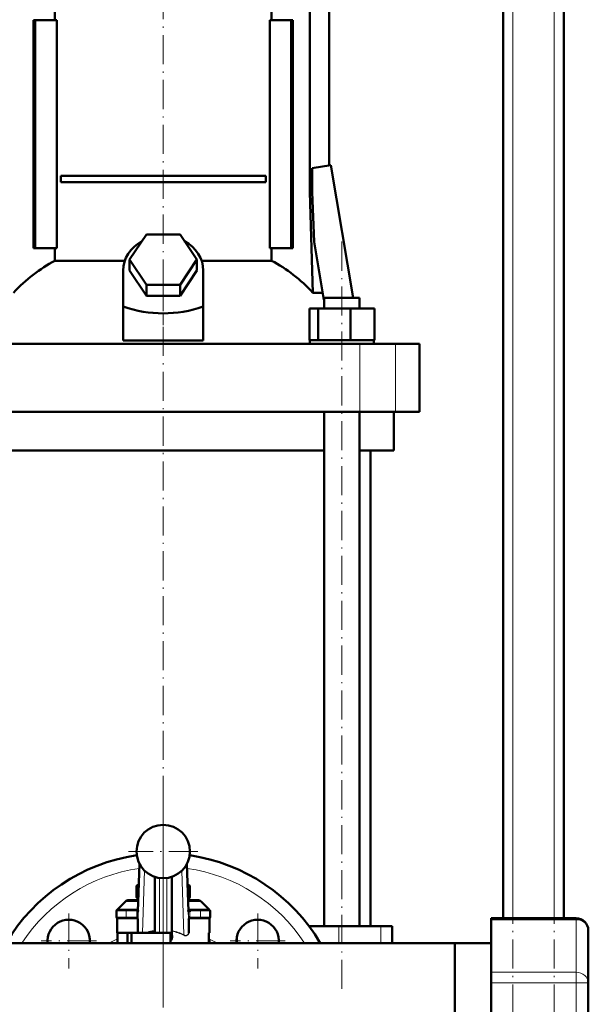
# Model space of a CAD drawing. Extents: x -1438 to 1837, y -1689 to 607.
# Tile 61 of 92: x 238 to 472, y -156 to 250. Entities that reach past the tile are written whole.
import ezdxf

# ---------------------------------------------------------------- set-up
doc = ezdxf.new("R2010")
doc.units = 0
doc.linetypes.add('DASHDOT', pattern=[18.5, 12, -3, 0.5, -3])

msp = doc.modelspace()

# ---------------------------------------------------------------- linework, layer by layer
at = {"color": 7, "linetype": 'DASHDOT', "lineweight": 18}
for p, q in [((440.79, -381.93), (440.79, 578.07)), ((457.79, -381.93), (457.79, 578.07)), ((296.79, 280.29), (296.79, 138.48)), ((370.33, -149.83), (370.33, 160.97)), ((296.79, -147.93), (296.79, 140.07)), ((296.79, -71.43), (296.79, -266.43)), ((296.79, -78.88), (296.79, -107.48)), ((311.09, -93.18), (282.49, -93.18)), ((257.9, -118.66), (257.9, -141.41)), ((335.68, -118.66), (335.68, -141.41)), ((269.28, -130.04), (246.53, -130.04)), ((347.06, -130.04), (324.31, -130.04))]:
    msp.add_line(p, q, dxfattribs=at)
at = {"color": 7, "lineweight": 50}
for p, q in [((436.79, -120.63), (436.79, 498.07)), ((461.79, -120.63), (461.79, 328.07)), ((252.2, 249.47), (252.2, 253.47)), ((341.38, 253.47), (341.38, 249.47)), ((357.1, 253.47), (357.1, 178.57)), ((365.09, 253.47), (365.09, 189.55)), ((244.08, 249.47), (243.37, 249.47)), ((243.37, 155.47), (243.37, 249.47)), ((252.93, 249.47), (244.08, 249.47)), ((244.08, 155.47), (244.08, 249.47)), ((252.93, 155.47), (252.93, 249.47)), ((340.66, 249.47), (340.66, 155.47)), ((349.51, 249.47), (340.66, 249.47)), ((349.51, 155.47), (349.51, 249.47)), ((350.21, 249.47), (349.51, 249.47)), ((350.21, 249.47), (350.21, 155.47)), ((358.15, 188.39), (365.83, 189.68)), ((358.15, 178.57), (358.15, 188.39)), ((365.83, 189.68), (374.97, 135.07)), ((254.6, 185.22), (338.98, 185.22)), ((254.6, 185.22), (254.6, 182.72)), ((338.98, 182.72), (254.6, 182.72)), ((338.98, 185.22), (338.98, 182.72)), ((357.1, 178.57), (358.15, 178.57)), ((357.1, 178.57), (358.37, 137.13)), ((358.94, 158.1), (358.15, 178.57)), ((282.93, 150.77), (289.86, 161.16)), ((289.86, 161.16), (303.72, 161.16)), ((303.72, 161.16), (310.65, 150.77)), ((243.37, 155.47), (244.08, 155.47)), ((244.08, 155.47), (252.93, 155.47)), ((252.2, 150.29), (252.2, 155.47)), ((340.66, 155.47), (349.51, 155.47)), ((341.38, 155.47), (341.38, 150.29)), ((349.51, 155.47), (350.21, 155.47)), ((362.94, 134.21), (358.94, 158.1)), ((252.2, 150.29), (280.96, 150.29)), ((289.86, 140.38), (282.93, 150.77)), ((282.93, 146.27), (282.93, 150.77)), ((310.65, 150.77), (303.72, 140.38)), ((310.65, 146.27), (310.65, 150.77)), ((312.62, 150.29), (341.38, 150.29)), ((280.29, 131.42), (280.29, 146.27)), ((289.86, 135.88), (282.93, 146.27)), ((310.65, 146.27), (303.72, 135.88)), ((313.29, 131.42), (313.29, 146.27)), ((303.72, 140.38), (289.86, 140.38)), ((289.86, 135.88), (289.86, 140.38)), ((303.72, 135.88), (303.72, 140.38)), ((303.72, 135.88), (289.86, 135.88)), ((358.37, 137.13), (362.45, 137.13)), ((363.03, 134.12), (362.94, 134.21)), ((363.03, 135.07), (375.49, 135.07)), ((363.03, 130.57), (363.03, 135.07)), ((375.49, 135.07), (377.63, 135.07)), ((377.63, 130.57), (377.63, 135.07)), ((377.63, 130.57), (377.63, 135.07)), ((280.29, 117.43), (280.29, 131.42)), ((313.29, 117.43), (313.29, 131.42)), ((356.95, 130.57), (360.53, 130.57)), ((356.95, 117.57), (356.95, 130.57)), ((360.53, 130.57), (373.92, 130.57)), ((360.53, 117.57), (360.53, 130.57)), ((373.92, 130.57), (383.71, 130.57)), ((373.92, 117.57), (373.92, 130.57)), ((383.71, 117.57), (383.71, 130.57)), ((383.71, 117.57), (383.71, 130.57)), ((215.8, 116.07), (377.78, 116.07)), ((280.29, 117.43), (296.79, 117.43)), ((296.79, 117.43), (313.29, 117.43)), ((356.95, 117.57), (357.32, 117.57)), ((357.13, 117.57), (360.16, 117.57)), ((357.13, 116.07), (357.13, 117.57)), ((360.16, 117.57), (360.53, 117.57)), ((360.53, 117.57), (361.91, 117.57)), ((361.91, 117.57), (372.54, 117.57)), ((372.54, 117.57), (373.92, 117.57)), ((373.92, 117.57), (374.93, 117.57)), ((374.93, 117.57), (382.7, 117.57)), ((377.78, 116.07), (392.36, 116.07)), ((382.7, 117.57), (383.71, 117.57)), ((383.53, 117.57), (383.53, 116.07)), ((383.53, 117.57), (383.53, 116.07)), ((392.36, 116.07), (402.29, 116.07)), ((402.29, 88.07), (402.29, 116.07)), ((377.78, 88.07), (215.8, 88.07)), ((363.03, -123.93), (363.03, 88.07)), ((377.63, -123.93), (377.63, 88.07)), ((392.36, 88.07), (377.78, 88.07)), ((391.79, 72.07), (391.79, 88.07)), ((402.29, 88.07), (392.36, 88.07)), ((296.79, 72.07), (230.55, 72.07)), ((363.03, 72.07), (296.79, 72.07)), ((391.79, 72.07), (377.63, 72.07)), ((382.14, -123.93), (382.14, 72.07)), ((286.38, -117.83), (287.01, -98.22)), ((306.57, -98.22), (307.2, -117.83)), ((293.29, -103.61), (293.29, -126.68)), ((300.29, -126.68), (300.29, -103.61)), ((286.74, -106.77), (285.82, -107.3)), ((285.82, -112.06), (285.82, -107.3)), ((307.76, -107.3), (306.85, -106.77)), ((307.76, -112.06), (307.76, -107.3)), ((282.62, -113.18), (286.53, -113.18)), ((285.82, -112.06), (286.55, -112.48)), ((307.03, -112.48), (307.76, -112.06)), ((307.05, -113.18), (310.96, -113.18)), ((281.21, -113.77), (277.79, -117.18)), ((277.79, -117.18), (280.08, -117.18)), ((277.79, -117.23), (277.79, -117.18)), ((278, -117.18), (281.5, -117.18)), ((280.08, -117.18), (280.79, -117.18)), ((286.4, -117.18), (281.5, -117.18)), ((312.08, -117.18), (307.18, -117.18)), ((312.08, -117.18), (315.58, -117.18)), ((312.38, -113.77), (315.79, -117.18)), ((312.79, -117.18), (313.51, -117.18)), ((313.51, -117.18), (315.79, -117.18)), ((315.79, -117.23), (315.79, -117.18)), ((277.5, -120.18), (277.5, -117.68)), ((277.79, -126.68), (277.79, -120.63)), ((278, -120.68), (281.5, -120.68)), ((285.84, -120.68), (281.5, -120.68)), ((286.37, -120.18), (285.87, -120.18)), ((286.29, -124.79), (286.29, -121.18)), ((307.2, -117.71), (307.7, -117.68)), ((307.21, -117.87), (307.2, -117.83)), ((307.21, -117.97), (307.21, -117.87)), ((307.71, -120.18), (307.21, -120.18)), ((307.29, -121.18), (307.29, -124.79)), ((312.08, -120.68), (307.74, -120.68)), ((312.08, -120.68), (315.58, -120.68)), ((315.79, -126.68), (315.79, -120.63)), ((316.08, -120.18), (316.08, -117.68)), ((431.79, -121.3), (431.79, -120.63)), ((431.79, -120.63), (466.79, -120.63)), ((431.79, -121.3), (431.79, -142.95)), ((286.29, -124.79), (286.29, -126.53)), ((307.29, -126.41), (307.29, -124.79)), ((369.04, -123.93), (356.79, -123.93)), ((386.41, -123.93), (369.04, -123.93)), ((391.04, -123.93), (386.41, -123.93)), ((391.04, -123.93), (391.04, -130.88)), ((471.79, -125.63), (471.79, -147.28)), ((286.32, -126.68), (277.79, -126.68)), ((278.03, -130.88), (278.03, -126.68)), ((282.09, -126.68), (282.09, -130.88)), ((283.79, -126.68), (283.79, -130.88)), ((286.32, -126.68), (288.27, -126.68)), ((288.27, -126.68), (290.42, -126.68)), ((293.29, -126.68), (290.42, -126.68)), ((293.57, -126.68), (293.29, -126.68)), ((293.29, -126.68), (295.29, -126.68)), ((295.29, -126.68), (298.29, -126.68)), ((298.29, -126.68), (300.29, -126.68)), ((299.79, -128.8), (299.79, -126.68)), ((299.79, -128.8), (299.79, -129.7)), ((299.79, -130.01), (299.79, -129.7)), ((300.29, -126.68), (299.9, -126.68)), ((300.49, -126.05), (300.29, -126.05)), ((300.29, -126.68), (300.29, -127.01)), ((300.29, -127.82), (300.29, -127.01)), ((300.29, -127.82), (300.49, -127.82)), ((307.29, -126.41), (307.29, -126.89)), ((315.55, -130.88), (315.55, -126.68)), ((315.79, -126.68), (315.55, -126.68)), ((416.79, -130.88), (150.24, -130.88)), ((299.79, -130.01), (299.79, -130.88)), ((315.79, -130.88), (315.79, -130.18)), ((391.04, -130.88), (416.79, -130.88)), ((416.79, -130.88), (431.79, -130.88)), ((416.79, -135.54), (416.79, -130.88)), ((416.79, -130.88), (431.79, -130.88)), ((416.79, -130.88), (416.79, -168.93)), ((416.79, -206.98), (416.79, -135.54)), ((431.79, -147.28), (431.79, -142.95)), ((431.79, -147.28), (431.79, -190.58)), ((471.79, -190.58), (471.79, -147.28))]:
    msp.add_line(p, q, dxfattribs=at)
at = {"color": 7, "lineweight": 18}
for p, q in [((440.79, -120.63), (440.79, 498.07)), ((457.79, -120.63), (457.79, 498.07)), ((377.78, 88.07), (377.78, 116.07)), ((392.36, 88.07), (392.36, 116.07)), ((287.14, -98.47), (286.29, -124.79)), ((286.37, -117.97), (287.01, -98.22)), ((289.11, -101.05), (288.27, -126.68)), ((305.33, -127.51), (304.48, -101.05)), ((307.29, -124.79), (306.44, -98.47)), ((306.57, -98.22), (307.21, -117.97)), ((293.04, -103.52), (293.04, -125.95)), ((295.29, -104.08), (295.29, -126.68)), ((298.29, -126.68), (298.29, -104.08)), ((300.54, -125.87), (300.54, -103.52)), ((281.21, -113.77), (286.51, -113.77)), ((281.5, -117.68), (281.5, -117.18)), ((307.07, -113.77), (312.38, -113.77)), ((312.08, -117.68), (312.08, -117.18)), ((277.5, -117.68), (281.5, -117.68)), ((277.5, -120.18), (281.5, -120.18)), ((281.5, -117.68), (281.5, -120.18)), ((285.88, -117.68), (281.5, -117.68)), ((285.87, -120.18), (281.5, -120.18)), ((281.5, -120.68), (281.5, -120.18)), ((285.87, -120.18), (285.87, -117.97)), ((286.37, -117.97), (285.87, -117.97)), ((285.88, -117.68), (286.38, -117.71)), ((286.29, -121.18), (286.34, -121.18)), ((286.38, -117.83), (286.37, -117.97)), ((286.37, -120.18), (286.37, -117.97)), ((307.71, -117.97), (307.21, -117.97)), ((307.21, -117.97), (307.21, -120.18)), ((307.24, -121.18), (307.29, -121.18)), ((312.08, -117.68), (307.7, -117.68)), ((307.71, -117.97), (307.71, -120.18)), ((312.08, -120.18), (307.71, -120.18)), ((312.08, -117.68), (316.08, -117.68)), ((312.08, -117.68), (312.08, -120.18)), ((312.08, -120.18), (316.08, -120.18)), ((312.08, -120.68), (312.08, -120.18)), ((431.79, -121.3), (466.79, -121.3)), ((466.79, -121.3), (466.79, -120.63)), ((466.79, -121.3), (466.79, -142.95)), ((369.04, -123.93), (369.04, -130.88)), ((386.41, -123.93), (386.41, -130.88)), ((300.49, -127.82), (300.49, -126.05)), ((315.55, -130.18), (315.79, -130.18)), ((431.79, -142.95), (466.79, -142.95)), ((466.79, -147.28), (466.79, -142.95)), ((431.79, -147.28), (466.79, -147.28)), ((466.79, -190.58), (466.79, -147.28)), ((471.79, -147.28), (466.79, -147.28))]:
    msp.add_line(p, q, dxfattribs=at)
at = {"color": 7, "linetype": 'DASHDOT', "lineweight": 18, "ltscale": 0.419809}
msp.add_line((296.79, 116.03), (296.79, 132.82), dxfattribs=at)
at = {"color": 7, "linetype": 'DASHDOT', "lineweight": 18, "ltscale": 0.105}
for p, q in [((281.5, -121.03), (281.5, -116.83)), ((312.08, -116.83), (312.08, -121.03))]:
    msp.add_line(p, q, dxfattribs=at)
at = {"color": 7, "linetype": 'DASHDOT', "lineweight": 18, "ltscale": 0.146924}
msp.add_line((286.89, -117.68), (281.01, -117.68), dxfattribs=at)
at = {"color": 7, "linetype": 'DASHDOT', "lineweight": 18, "ltscale": 0.131287}
msp.add_line((281.06, -120.18), (286.32, -120.18), dxfattribs=at)
at = {"color": 7, "linetype": 'DASHDOT', "lineweight": 18, "ltscale": 0.066204}
msp.add_line((285.87, -120.4), (285.87, -117.75), dxfattribs=at)
at = {"color": 7, "linetype": 'DASHDOT', "lineweight": 18, "ltscale": 0.146909}
msp.add_line((312.57, -117.68), (306.69, -117.68), dxfattribs=at)
at = {"color": 7, "linetype": 'DASHDOT', "lineweight": 18, "ltscale": 0.13132}
msp.add_line((307.26, -120.18), (312.52, -120.18), dxfattribs=at)
at = {"color": 7, "linetype": 'DASHDOT', "lineweight": 18, "ltscale": 0.066219}
msp.add_line((307.71, -117.75), (307.71, -120.4), dxfattribs=at)
at = {"color": 7, "linetype": 'DASHDOT', "lineweight": 18, "ltscale": 0.126018}
msp.add_line((296.79, -126.26), (296.79, -131.3), dxfattribs=at)
at = {"color": 7, "lineweight": 18}
for points in [[(285.88, -117.68), (285.95, -117.44), (286.05, -117.31), (286.19, -117.23), (286.4, -117.18)], [(307.18, -117.18), (307.33, -117.2), (307.53, -117.31), (307.63, -117.44), (307.7, -117.68)], [(286.34, -121.18), (286.34, -121.18), (286.34, -121.18), (286.35, -121.17), (286.35, -121.16), (286.36, -121.02), (286.37, -120.18)], [(307.21, -120.18), (307.22, -120.99), (307.23, -121.15), (307.24, -121.17), (307.24, -121.18), (307.24, -121.18), (307.24, -121.18)], [(299.79, -129.7), (299.97, -129.37), (300.17, -128.81), (300.25, -128.43), (300.29, -127.82)], [(306.44, -127.84), (306.2, -127.89), (305.95, -127.9), (305.7, -127.86), (305.22, -127.68)], [(305.33, -127.51), (305.72, -127.67), (306.1, -127.74), (306.37, -127.71), (306.61, -127.62), (306.83, -127.46), (307.01, -127.24), (307.14, -126.99), (307.23, -126.71), (307.29, -126.41)]]:
    msp.add_lwpolyline(points, dxfattribs=at)
at = {"color": 7, "lineweight": 50}
for points in [[(285.84, -120.68), (285.84, -120.68), (285.84, -120.68), (285.85, -120.68), (285.85, -120.67), (285.86, -120.59), (285.87, -120.18)], [(307.71, -120.18), (307.73, -120.63), (307.73, -120.67), (307.74, -120.68), (307.74, -120.68), (307.74, -120.68)], [(293.04, -125.95), (293.17, -125.98), (293.23, -126.04), (293.29, -126.21), (293.29, -126.26)], [(300.29, -127.01), (300.27, -127.41), (300.21, -127.8), (300.11, -128.15), (299.98, -128.47), (299.79, -128.8)], [(299.79, -130.01), (300, -129.72), (300.17, -129.4), (300.33, -128.97), (300.44, -128.51), (300.49, -127.82)]]:
    msp.add_lwpolyline(points, dxfattribs=at)
for centre, radius, start, end in [((296.79, -93.18), 11, 0, 180), ((296.79, -93.18), 11, 180, 360), ((296.79, -168.93), 75, 98.3497, 149.5138), ((296.79, -168.93), 75, 30.4862, 81.6505), ((289.78, -114.09), 7.86, 112.8444, 120.2817), ((303.8, -114.09), 7.86, 59.7182, 67.1558), ((282.62, -115.18), 2, 90, 135), ((289.94, -104.97), 8.2, 239.8228, 245.5725), ((303.64, -104.97), 8.2, 294.4276, 300.1772), ((310.96, -115.18), 2, 45, 90), ((278, -117.68), 0.5, 90, 180), ((315.58, -117.68), 0.5, 0, 90), ((257.9, -130.04), 8.75, 354.4843, 185.5157), ((278, -120.18), 0.5, 180, 270), ((285.79, -121.18), 0.5, 0, 90), ((285.84, -121.15), 0.468, 74.2148, 89.9217), ((307.79, -121.18), 0.5, 90, 180), ((307.74, -121.15), 0.468, 90.0782, 105.7852), ((302.68, -117.97), 5.03, 0.0091, 3.3503), ((315.58, -120.18), 0.5, 270, 360), ((335.68, -130.04), 8.75, 354.4843, 185.5157), ((466.79, -125.63), 5, 0, 90), ((257.55, -129.69), 9, 352.3723, 13.6088), ((288.9, -126.12), 2.64, 189.0488, 192.3324), ((296.79, -144.58), 19.01, 101.3842, 109.5952), ((301.55, -126.25), 1.08, 159.8479, 169.5858), ((305.77, -127.9), 0.586, 137.7788, 158.2979), ((314.29, -130.18), 1.5, 0, 32.7427), ((336.04, -129.69), 9, 166.3866, 187.6276)]:
    msp.add_arc(centre, radius, start, end, dxfattribs=at)
at = {"color": 7, "lineweight": 18}
for centre, radius, start, end in [((296.79, -168.93), 69.5, 98.1397, 146.8057), ((296.79, -168.93), 69.5, 33.1943, 81.8605), ((290.88, -117.97), 5, 176.6386, 179.9995), ((296.79, -168.93), 44, 115.2395, 120.1437), ((296.77, -144.51), 18.83, 63.3445, 78.6141), ((296.79, -144.76), 19.25, 63.6535, 78.7666), ((306.05, -126.69), 1.22, 288.9048, 323.0774), ((305.58, -126.36), 1.79, 323.5555, 342.5626), ((296.79, -168.93), 44, 59.8563, 64.7607)]:
    msp.add_arc(centre, radius, start, end, dxfattribs=at)
at = {"color": 7, "lineweight": 50}
for centre, major_axis, ratio, start_param, end_param in [((296.79, 146.27), (-16.5, 0), 0.866025, 5.274709, 6.283185), ((296.79, 146.27), (-16.5, 0), 0.866025, 3.141593, 4.150069), ((279.13, 85.05), (0, 72.02), 0.882948, 0.43727, 0.762454), ((314.45, 85.05), (0, 72.02), 0.882948, 5.520731, 5.845916), ((296.79, 274.67), (0, 146.07), 0.57735, 2.94467, 3.338515), ((285.84, -121.18), (0, -0.5), 0.999475, 1.570796, 2.883524), ((307.74, -121.18), (0, 0.5), 0.999475, 0.258065, 1.570796), ((300.54, -126.05), (-0.25, 0), 0.707107, 4.712389, 6.283185)]:
    msp.add_ellipse(centre, major_axis=major_axis, ratio=ratio, start_param=start_param, end_param=end_param, dxfattribs=at)
at = {"color": 7, "lineweight": 18}
for centre in [(466.79, -125.63), (466.79, -147.28)]:
    msp.add_ellipse(centre, major_axis=(5, 0), ratio=0.866025, start_param=0, end_param=1.570796, dxfattribs=at)

doc.saveas('drawing.dxf')
